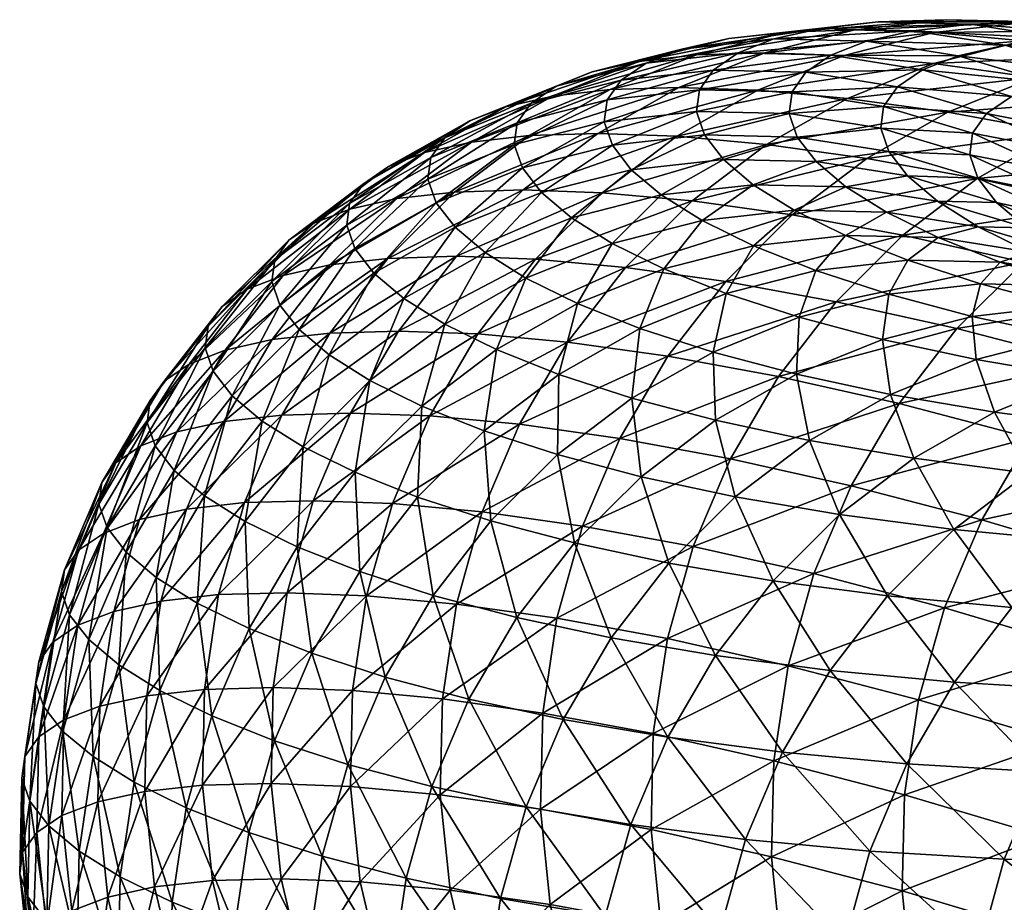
# Model space of a CAD drawing. Header units: centimetres. Extents: x -1886 to 2760, y -2774 to 68.
# Tile 24 of 77: x -0.473 to -0.24, y 59.907 to 60.116. Entities that reach past the tile are written whole.
import ezdxf

# ---------------------------------------------------------------- set-up
doc = ezdxf.new("R2010")
doc.units = ezdxf.units.CM
doc.layers.get('0').update_dxf_attribs({"true_color": 0x086e87})

msp = doc.modelspace()

# ---------------------------------------------------------------- meshes
at = {"color": 9, "true_color": 0xc1c1c1}
mesh = msp.add_polyface(dxfattribs=at)
corners = [(-0.31131, 60.06881, -1117.1499), (-0.2991, 60.06281, -1117.29028), (-0.32036, 60.05739, -1117.29016), (-0.28437, 60.05696, -1117.4303), (-0.3056, 60.05153, -1117.4303), (-0.26712, 60.05137, -1117.57007), (-0.28834, 60.04594, -1117.57019), (-0.28954, 60.07126, -1117.14966), (-0.27734, 60.06526, -1117.28992), (-0.26763, 60.07076, -1117.14893), (-0.32096, 60.07486, -1117.00916), (-0.29918, 60.0773, -1117.00903), (-0.30625, 60.08328, -1116.86816), (-0.27726, 60.0768, -1117.00854), (-0.28433, 60.08278, -1116.8678), (-0.31074, 60.0891, -1116.72693), (-0.31264, 60.09463, -1116.58533), (-0.29071, 60.09411, -1116.58521), (-0.28881, 60.08858, -1116.72668), (-0.32804, 60.08085, -1116.86816), (-0.26903, 60.09068, -1116.58459), (-0.26713, 60.08516, -1116.72595), (-0.31194, 60.09977, -1116.44336), (-0.29001, 60.09925, -1116.44336), (-0.30864, 60.10442, -1116.30115), (-0.28672, 60.10389, -1116.30127), (-0.32454, 60.10604, -1116.15784), (-0.31606, 60.10937, -1116.01477), (-0.29428, 60.11178, -1116.01562), (-0.30275, 60.10846, -1116.15857), (-0.27237, 60.11124, -1116.01599), (-0.28084, 60.10793, -1116.15881), (-0.33043, 60.10201, -1116.30054), (-0.26833, 60.09581, -1116.44299), (-0.26504, 60.10045, -1116.3009), (-0.27518, 60.11392, -1115.5835), (-0.29136, 60.11341, -1115.72766), (-0.31261, 60.10801, -1115.72607), (-0.29642, 60.10852, -1115.58191), (-0.27771, 60.10787, -1115.43738), (-0.31681, 60.1003, -1115.57996), (-0.29808, 60.09964, -1115.4353), (-0.33301, 60.09979, -1115.72424), (-0.30499, 60.11186, -1115.87134), (-0.32625, 60.10646, -1115.87), (-0.28322, 60.11427, -1115.87231), (-0.2696, 60.11583, -1115.72876), (-0.26132, 60.11374, -1115.8728), (-0.2638, 60.06535, -1114.99365), (-0.28995, 60.07013, -1115.1394), (-0.30571, 60.05441, -1115.13635), (-0.27955, 60.04962, -1114.99048), (-0.31367, 60.07344, -1115.28491), (-0.32943, 60.05773, -1115.28186), (-0.33492, 60.07537, -1115.43005), (-0.29603, 60.08683, -1115.28772), (-0.27232, 60.08353, -1115.14233), (-0.31727, 60.08875, -1115.43286), (-0.27686, 60.09772, -1115.29028), (-0.2565, 60.10596, -1115.29248)]
mesh.append_faces([[corners[k] for k in face] for face in [(0, 1, 2), (1, 3, 4), (4, 2, 1), (3, 5, 6), (6, 4, 3), (1, 0, 7), (7, 8, 1), (8, 7, 9), (3, 1, 8), (0, 10, 11), (11, 7, 0), (12, 11, 10), (7, 11, 13), (13, 9, 7), (11, 12, 14), (14, 13, 11), (15, 16, 17), (17, 18, 15), (15, 12, 19), (12, 15, 18), (18, 14, 12), (18, 17, 20), (14, 18, 21), (16, 22, 23), (23, 17, 16), (22, 24, 25), (25, 23, 22), (26, 27, 28), (28, 29, 26), (29, 28, 30), (30, 31, 29), (29, 24, 32), (24, 29, 31), (31, 25, 24), (17, 23, 33), (23, 25, 34), (35, 36, 37), (37, 38, 35), (39, 38, 40), (40, 41, 39), (38, 37, 42), (42, 40, 38), (36, 43, 44), (44, 37, 36), (27, 43, 45), (45, 28, 27), (43, 36, 46), (46, 45, 43), (28, 45, 47), (48, 49, 50), (50, 51, 48), (49, 52, 53), (53, 50, 49), (54, 52, 55), (52, 49, 56), (56, 55, 52), (57, 55, 58), (58, 41, 57), (59, 39, 41), (41, 58, 59)]], dxfattribs={"vtx2": -1, "color": 9})
mesh = msp.add_polyface(dxfattribs=at)
corners = [(-0.2474, 60.04614, -1117.70935), (-0.26712, 60.05137, -1117.57007), (-0.24539, 60.05383, -1117.56934), (-0.28437, 60.05696, -1117.4303), (-0.26262, 60.05942, -1117.42981), (-0.24074, 60.05894, -1117.42883), (-0.26763, 60.07076, -1117.14893), (-0.25545, 60.06477, -1117.28906), (-0.27734, 60.06526, -1117.28992), (-0.24597, 60.06736, -1117.14783), (-0.2338, 60.06137, -1117.28784), (-0.24797, 60.08437, -1116.58362), (-0.24608, 60.07886, -1116.72473), (-0.26713, 60.08516, -1116.72595), (-0.26903, 60.09068, -1116.58459), (-0.2416, 60.07306, -1116.8656), (-0.26265, 60.07936, -1116.86694), (-0.28881, 60.08858, -1116.72668), (-0.28433, 60.08278, -1116.8678), (-0.25559, 60.07339, -1117.00757), (-0.23455, 60.0671, -1117.0061), (-0.27726, 60.0768, -1117.00854), (-0.25916, 60.10448, -1116.15857), (-0.2507, 60.1078, -1116.01599), (-0.22966, 60.10146, -1116.01538), (-0.23811, 60.09815, -1116.15796), (-0.24399, 60.09413, -1116.30017), (-0.26504, 60.10045, -1116.3009), (-0.28084, 60.10793, -1116.15881), (-0.27237, 60.11124, -1116.01599), (-0.28672, 60.10389, -1116.30127), (-0.24728, 60.0895, -1116.44202), (-0.26833, 60.09581, -1116.44299), (-0.29071, 60.09411, -1116.58521), (-0.29001, 60.09925, -1116.44336), (-0.25648, 60.11328, -1115.43909), (-0.27518, 60.11392, -1115.5835), (-0.29642, 60.10852, -1115.58191), (-0.27771, 60.10787, -1115.43738), (-0.26132, 60.11374, -1115.8728), (-0.29428, 60.11178, -1116.01562), (-0.28322, 60.11427, -1115.87231), (-0.2696, 60.11583, -1115.72876), (-0.24771, 60.11529, -1115.72937), (-0.23475, 60.1157, -1115.44043), (-0.25344, 60.11634, -1115.58472), (-0.29136, 60.11341, -1115.72766), (-0.23156, 60.11581, -1115.58545), (-0.23966, 60.11028, -1115.87292), (-0.22607, 60.11184, -1115.72949), (-0.23526, 60.05899, -1114.84753), (-0.2638, 60.06535, -1114.99365), (-0.27955, 60.04962, -1114.99048), (-0.25099, 60.04325, -1114.84424), (-0.29603, 60.08683, -1115.28772), (-0.27232, 60.08353, -1115.14233), (-0.25316, 60.09443, -1115.1449), (-0.27686, 60.09772, -1115.29028), (-0.28995, 60.07013, -1115.1394), (-0.24618, 60.07875, -1114.99658), (-0.22704, 60.08966, -1114.99927), (-0.23529, 60.11137, -1115.29431), (-0.2565, 60.10596, -1115.29248), (-0.23282, 60.10268, -1115.14722)]
mesh.append_faces([[corners[k] for k in face] for face in [(0, 1, 2), (1, 3, 4), (4, 2, 1), (2, 4, 5), (6, 7, 8), (8, 4, 3), (4, 8, 7), (7, 5, 4), (9, 10, 7), (7, 6, 9), (11, 12, 13), (13, 14, 11), (12, 15, 16), (16, 13, 12), (14, 13, 17), (13, 16, 18), (9, 19, 20), (19, 9, 6), (6, 21, 19), (19, 16, 15), (16, 19, 21), (21, 18, 16), (22, 23, 24), (25, 26, 27), (27, 22, 25), (23, 22, 28), (28, 29, 23), (22, 27, 30), (30, 28, 22), (31, 11, 14), (14, 32, 31), (32, 14, 33), (26, 31, 32), (32, 27, 26), (27, 32, 34), (35, 36, 37), (37, 38, 35), (39, 29, 40), (41, 42, 43), (43, 39, 41), (36, 35, 44), (44, 45, 36), (46, 36, 45), (45, 42, 46), (42, 45, 47), (47, 43, 42), (48, 23, 29), (29, 39, 48), (39, 43, 49), (50, 51, 52), (52, 53, 50), (54, 55, 56), (56, 57, 54), (58, 51, 59), (59, 55, 58), (55, 59, 60), (60, 56, 55), (61, 35, 38), (38, 62, 61), (63, 62, 57), (57, 56, 63)]], dxfattribs={"vtx2": -1, "color": 9})
mesh = msp.add_polyface(dxfattribs=at)
corners = [(-0.22966, 60.10146, -1116.01538), (-0.23811, 60.09815, -1116.15796), (-0.25916, 60.10448, -1116.15857), (-0.24797, 60.08437, -1116.58362), (-0.24728, 60.0895, -1116.44202), (-0.22722, 60.08034, -1116.44067), (-0.22792, 60.07522, -1116.58203), (-0.24399, 60.09413, -1116.30017), (-0.22394, 60.08496, -1116.29895), (-0.2052, 60.07318, -1116.29736), (-0.20962, 60.09229, -1116.0144), (-0.21807, 60.08899, -1116.15686), (-0.1909, 60.0805, -1116.01306), (-0.19933, 60.07719, -1116.1554), (-0.25344, 60.11634, -1115.58472), (-0.23475, 60.1157, -1115.44043), (-0.2129, 60.11517, -1115.44128), (-0.23156, 60.11581, -1115.58545), (-0.1703, 60.10538, -1115.44177), (-0.18893, 60.10602, -1115.58569), (-0.20994, 60.11235, -1115.58582), (-0.19129, 60.11172, -1115.44177), (-0.20505, 60.1055, -1115.72925), (-0.22607, 60.11184, -1115.72949), (-0.24771, 60.11529, -1115.72937), (-0.21863, 60.10395, -1115.87256), (-0.2507, 60.1078, -1116.01599), (-0.23966, 60.11028, -1115.87292), (-0.26132, 60.11374, -1115.8728), (-0.1986, 60.09477, -1115.8717), (-0.18503, 60.09632, -1115.72864), (-0.17989, 60.08297, -1115.87036), (-0.16633, 60.08452, -1115.72742), (-0.16893, 60.09683, -1115.58508), (-0.19852, 60.08332, -1114.85327), (-0.22704, 60.08966, -1114.99927), (-0.24618, 60.07875, -1114.99658), (-0.15705, 60.09703, -1114.85779), (-0.18553, 60.10335, -1115.00366), (-0.20671, 60.09792, -1115.00159), (-0.17821, 60.09159, -1114.85571), (-0.21162, 60.1081, -1115.14917), (-0.23282, 60.10268, -1115.14722), (-0.25316, 60.09443, -1115.1449), (-0.23529, 60.11137, -1115.29431), (-0.2565, 60.10596, -1115.29248), (-0.25648, 60.11328, -1115.43909), (-0.21357, 60.1138, -1115.29578), (-0.18993, 60.11053, -1115.15076), (-0.19174, 60.11327, -1115.29675), (-0.16811, 60.11, -1115.15186), (-0.16386, 60.10579, -1115.00537), (-0.17014, 60.10982, -1115.29736)]
mesh.append_faces([[corners[k] for k in face] for face in [(0, 1, 2), (3, 4, 5), (5, 6, 3), (4, 7, 8), (8, 5, 4), (5, 8, 9), (1, 0, 10), (10, 11, 1), (11, 10, 12), (12, 13, 11), (7, 1, 11), (11, 8, 7), (8, 11, 13), (14, 15, 16), (16, 17, 14), (18, 19, 20), (20, 21, 18), (19, 22, 23), (23, 20, 19), (21, 20, 17), (17, 16, 21), (20, 23, 24), (24, 17, 20), (25, 0, 26), (26, 27, 25), (22, 25, 27), (27, 23, 22), (23, 27, 28), (0, 25, 29), (29, 10, 0), (25, 22, 30), (30, 29, 25), (10, 29, 31), (31, 12, 10), (29, 30, 32), (32, 31, 29), (22, 19, 33), (33, 30, 22), (34, 35, 36), (37, 38, 39), (39, 40, 37), (38, 41, 42), (42, 39, 38), (40, 39, 35), (35, 34, 40), (39, 42, 43), (43, 35, 39), (41, 44, 45), (45, 42, 41), (46, 44, 47), (47, 15, 46), (44, 41, 48), (48, 47, 44), (15, 47, 49), (49, 16, 15), (47, 48, 50), (50, 49, 47), (41, 38, 51), (51, 48, 41), (52, 21, 16), (16, 49, 52)]], dxfattribs={"vtx2": -1, "color": 9})
mesh = msp.add_polyface(dxfattribs=at)
corners = [(-0.32036, 60.05739, -1117.29016), (-0.33257, 60.06339, -1117.14966), (-0.31131, 60.06881, -1117.1499), (-0.34076, 60.04916, -1117.28955), (-0.35299, 60.05516, -1117.14893), (-0.3056, 60.05153, -1117.4303), (-0.32599, 60.04329, -1117.42981), (-0.33443, 60.09221, -1116.58508), (-0.33253, 60.08667, -1116.72668), (-0.35382, 60.08126, -1116.72607), (-0.35572, 60.0868, -1116.58423), (-0.32804, 60.08085, -1116.86816), (-0.34931, 60.07544, -1116.86755), (-0.36974, 60.06722, -1116.86658), (-0.32096, 60.07486, -1117.00916), (-0.34223, 60.06945, -1117.00879), (-0.36265, 60.06123, -1117.00793), (-0.30625, 60.08328, -1116.86816), (-0.31264, 60.09463, -1116.58533), (-0.31074, 60.0891, -1116.72693), (-0.31606, 60.10937, -1116.01477), (-0.32454, 60.10604, -1116.15784), (-0.34582, 60.10065, -1116.15674), (-0.33733, 60.10397, -1116.01355), (-0.33043, 60.10201, -1116.30054), (-0.35172, 60.09661, -1116.29956), (-0.36624, 60.09243, -1116.15515), (-0.35774, 60.09576, -1116.01184), (-0.37215, 60.08839, -1116.2981), (-0.33373, 60.09735, -1116.44299), (-0.35502, 60.09195, -1116.44202), (-0.31194, 60.09977, -1116.44336), (-0.30864, 60.10442, -1116.30115), (-0.30275, 60.10846, -1116.15857), (-0.33492, 60.07537, -1115.43005), (-0.35366, 60.07605, -1115.57483), (-0.36944, 60.06035, -1115.5719), (-0.35069, 60.05967, -1115.42712), (-0.36587, 60.08737, -1115.86597), (-0.35221, 60.08892, -1115.72192), (-0.33301, 60.09979, -1115.72424), (-0.34666, 60.09824, -1115.86816), (-0.31727, 60.08875, -1115.43286), (-0.336, 60.08942, -1115.57751), (-0.29808, 60.09964, -1115.4353), (-0.31681, 60.1003, -1115.57996), (-0.36988, 60.07555, -1115.71936), (-0.30499, 60.11186, -1115.87134), (-0.32625, 60.10646, -1115.87), (-0.31261, 60.10801, -1115.72607), (-0.31367, 60.07344, -1115.28491), (-0.32943, 60.05773, -1115.28186), (-0.36437, 60.04197, -1115.42383), (-0.30571, 60.05441, -1115.13635), (-0.34311, 60.04002, -1115.27869), (-0.29603, 60.08683, -1115.28772)]
mesh.append_faces([[corners[k] for k in face] for face in [(0, 1, 2), (1, 0, 3), (3, 4, 1), (0, 5, 6), (6, 3, 0), (7, 8, 9), (9, 10, 7), (8, 11, 12), (12, 9, 8), (9, 12, 13), (14, 2, 1), (1, 15, 14), (15, 1, 4), (4, 16, 15), (11, 14, 15), (15, 12, 11), (12, 15, 16), (14, 11, 17), (8, 7, 18), (18, 19, 8), (11, 8, 19), (20, 21, 22), (22, 23, 20), (21, 24, 25), (25, 22, 21), (23, 22, 26), (26, 27, 23), (22, 25, 28), (29, 7, 10), (10, 30, 29), (24, 29, 30), (30, 25, 24), (7, 29, 31), (31, 18, 7), (29, 24, 32), (32, 31, 29), (24, 21, 33), (34, 35, 36), (36, 37, 34), (38, 39, 40), (40, 41, 38), (35, 34, 42), (42, 43, 35), (43, 42, 44), (44, 45, 43), (46, 35, 43), (43, 39, 46), (39, 43, 45), (45, 40, 39), (47, 20, 23), (23, 48, 47), (48, 23, 27), (27, 41, 48), (49, 48, 41), (41, 40, 49), (50, 34, 37), (37, 51, 50), (51, 37, 52), (53, 51, 54), (55, 42, 34)]], dxfattribs={"vtx2": -1, "color": 9})
mesh = msp.add_polyface(dxfattribs=at)
corners = [(-0.3722, 60.0443, -1117.14771), (-0.38188, 60.05035, -1117.00659), (-0.36265, 60.06123, -1117.00793), (-0.35299, 60.05516, -1117.14893), (-0.38897, 60.05635, -1116.86523), (-0.36974, 60.06722, -1116.86658), (-0.41118, 60.04883, -1116.72156), (-0.41309, 60.05437, -1116.57935), (-0.39539, 60.06772, -1116.58142), (-0.39348, 60.06218, -1116.72351), (-0.37615, 60.07859, -1116.58301), (-0.37425, 60.07304, -1116.72498), (-0.40666, 60.04301, -1116.8634), (-0.35572, 60.0868, -1116.58423), (-0.35382, 60.08126, -1116.72607), (-0.34931, 60.07544, -1116.86755), (-0.39465, 60.07153, -1116.00732), (-0.40316, 60.06822, -1116.15088), (-0.41897, 60.05254, -1116.14819), (-0.41045, 60.05585, -1116.00464), (-0.40907, 60.06418, -1116.29407), (-0.42488, 60.04851, -1116.29138), (-0.41238, 60.05953, -1116.43689), (-0.4289, 60.03871, -1116.57703), (-0.42819, 60.04386, -1116.43433), (-0.39469, 60.07288, -1116.43896), (-0.39138, 60.07753, -1116.29626), (-0.37545, 60.08374, -1116.44067), (-0.37215, 60.08839, -1116.2981), (-0.37697, 60.08489, -1116.00977), (-0.38547, 60.08157, -1116.1532), (-0.35774, 60.09576, -1116.01184), (-0.36624, 60.09243, -1116.15515), (-0.34582, 60.10065, -1116.15674), (-0.35502, 60.09195, -1116.44202), (-0.35172, 60.09661, -1116.29956), (-0.35366, 60.07605, -1115.57483), (-0.36988, 60.07555, -1115.71936), (-0.38567, 60.05986, -1115.71655), (-0.36944, 60.06035, -1115.5719), (-0.35069, 60.05967, -1115.42712), (-0.38313, 60.04265, -1115.56885), (-0.39936, 60.04218, -1115.71338), (-0.38355, 60.07401, -1115.86353), (-0.39935, 60.05833, -1115.86072), (-0.42415, 60.03817, -1116.00159), (-0.41304, 60.04065, -1115.85767), (-0.36587, 60.08737, -1115.86597), (-0.35221, 60.08892, -1115.72192), (-0.34666, 60.09824, -1115.86816)]
mesh.append_faces([[corners[k] for k in face] for face in [(0, 1, 2), (2, 3, 0), (1, 4, 5), (5, 2, 1), (6, 7, 8), (8, 9, 6), (9, 8, 10), (10, 11, 9), (12, 6, 9), (9, 4, 12), (4, 9, 11), (11, 5, 4), (13, 14, 11), (11, 10, 13), (5, 11, 14), (2, 5, 15), (16, 17, 18), (18, 19, 16), (17, 20, 21), (21, 18, 17), (22, 7, 23), (20, 22, 24), (24, 21, 20), (7, 22, 25), (25, 8, 7), (22, 20, 26), (26, 25, 22), (8, 25, 27), (27, 10, 8), (25, 26, 28), (28, 27, 25), (17, 16, 29), (29, 30, 17), (30, 29, 31), (31, 32, 30), (20, 17, 30), (30, 26, 20), (26, 30, 32), (32, 28, 26), (28, 32, 33), (34, 13, 10), (10, 27, 34), (35, 34, 27), (27, 28, 35), (36, 37, 38), (38, 39, 36), (40, 39, 41), (39, 38, 42), (43, 16, 19), (19, 44, 43), (44, 19, 45), (37, 43, 44), (44, 38, 37), (38, 44, 46), (16, 43, 47), (47, 29, 16), (43, 37, 48), (48, 47, 43), (29, 47, 49), (49, 31, 29)]], dxfattribs={"vtx2": -1, "color": 9})
mesh = msp.add_polyface(dxfattribs=at)
corners = [(-0.24539, 60.05383, -1117.56934), (-0.22569, 60.04861, -1117.70862), (-0.2474, 60.04614, -1117.70935), (-0.22353, 60.05336, -1117.56836), (-0.20384, 60.04814, -1117.7074), (-0.24074, 60.05894, -1117.42883), (-0.22494, 60.06108, -1117.14636), (-0.21278, 60.05511, -1117.28613), (-0.2338, 60.06137, -1117.28784), (-0.24597, 60.06736, -1117.14783), (-0.19809, 60.04929, -1117.42566), (-0.2191, 60.05555, -1117.42749), (-0.25545, 60.06477, -1117.28906), (-0.20191, 60.04998, -1117.56677), (-0.2049, 60.05196, -1117.14429), (-0.19275, 60.046, -1117.28406), (-0.23455, 60.0671, -1117.0061), (-0.2416, 60.07306, -1116.8656), (-0.25559, 60.07339, -1117.00757), (-0.21451, 60.05798, -1117.00427), (-0.22155, 60.06393, -1116.86389), (-0.19577, 60.04623, -1117.00208), (-0.20281, 60.05218, -1116.86182), (-0.24608, 60.07886, -1116.72473), (-0.24797, 60.08437, -1116.58362), (-0.22792, 60.07522, -1116.58203), (-0.22602, 60.06971, -1116.72314), (-0.20918, 60.06345, -1116.5802), (-0.20728, 60.05795, -1116.72119), (-0.19206, 60.04929, -1116.578), (-0.19017, 60.0438, -1116.71875), (-0.22722, 60.08034, -1116.44067), (-0.20848, 60.06857, -1116.43896), (-0.2052, 60.07318, -1116.29736), (-0.19933, 60.07719, -1116.1554), (-0.22394, 60.08496, -1116.29895), (-0.18808, 60.05901, -1116.29529), (-0.18222, 60.06301, -1116.15344), (-0.16704, 60.04666, -1116.15112), (-0.17379, 60.06631, -1116.01123), (-0.1909, 60.0805, -1116.01306), (-0.19136, 60.05439, -1116.43677), (-0.1729, 60.04266, -1116.29285), (-0.2638, 60.06535, -1114.99365), (-0.23526, 60.05899, -1114.84753), (-0.21765, 60.0724, -1114.85046), (-0.24618, 60.07875, -1114.99658), (-0.19852, 60.08332, -1114.85327), (-0.20435, 60.05094, -1114.70093), (-0.25099, 60.04325, -1114.84424), (-0.18676, 60.06437, -1114.70398), (-0.15357, 60.05455, -1114.55725), (-0.16764, 60.0753, -1114.70691)]
mesh.append_faces([[corners[k] for k in face] for face in [(0, 1, 2), (1, 0, 3), (3, 4, 1), (5, 3, 0), (6, 7, 8), (8, 9, 6), (7, 10, 11), (11, 8, 7), (8, 11, 5), (5, 12, 8), (4, 3, 13), (13, 11, 10), (11, 13, 3), (3, 5, 11), (7, 6, 14), (14, 15, 7), (10, 7, 15), (16, 6, 9), (17, 16, 18), (6, 16, 19), (19, 14, 6), (16, 17, 20), (20, 19, 16), (14, 19, 21), (19, 20, 22), (22, 21, 19), (23, 24, 25), (25, 26, 23), (26, 25, 27), (27, 28, 26), (17, 23, 26), (26, 20, 17), (20, 26, 28), (28, 22, 20), (29, 30, 28), (28, 27, 29), (22, 28, 30), (25, 31, 32), (32, 27, 25), (33, 32, 31), (34, 33, 35), (36, 37, 38), (39, 37, 34), (34, 40, 39), (37, 36, 33), (33, 34, 37), (41, 29, 27), (27, 32, 41), (41, 36, 42), (36, 41, 32), (32, 33, 36), (43, 44, 45), (45, 46, 43), (46, 45, 47), (48, 44, 49), (44, 48, 50), (50, 45, 44), (51, 50, 48), (45, 50, 52), (52, 47, 45)]], dxfattribs={"vtx2": -1, "color": 9})
mesh = msp.add_polyface(dxfattribs=at)
corners = [(-0.39342, 60.00926, -1117.28516), (-0.40568, 60.01528, -1117.14417), (-0.38988, 60.03094, -1117.14612), (-0.4071, 59.9916, -1117.28284), (-0.41937, 59.99762, -1117.14185), (-0.45209, 59.99617, -1116.71375), (-0.454, 60.00171, -1116.57129), (-0.44261, 60.02105, -1116.57422), (-0.4407, 60.01551, -1116.71667), (-0.43618, 60.00968, -1116.85864), (-0.44757, 59.99035, -1116.85583), (-0.41309, 60.05437, -1116.57935), (-0.41118, 60.04883, -1116.72156), (-0.42699, 60.03317, -1116.71924), (-0.4289, 60.03871, -1116.57703), (-0.40666, 60.04301, -1116.8634), (-0.42247, 60.02734, -1116.86121), (-0.39956, 60.03701, -1117.005), (-0.41536, 60.02134, -1117.00281), (-0.42907, 60.00368, -1117.00037), (-0.38188, 60.05035, -1117.00659), (-0.38897, 60.05635, -1116.86523), (-0.4533, 60.00685, -1116.42859), (-0.4419, 60.0262, -1116.43164), (-0.44998, 60.01149, -1116.28552), (-0.43859, 60.03084, -1116.28857), (-0.45291, 59.9948, -1116.13879), (-0.44439, 59.9981, -1115.99512), (-0.43554, 60.01881, -1115.99841), (-0.44406, 60.01552, -1116.14209), (-0.42415, 60.03817, -1116.00159), (-0.43267, 60.03487, -1116.14526), (-0.45883, 59.99079, -1116.28223), (-0.41045, 60.05585, -1116.00464), (-0.41897, 60.05254, -1116.14819), (-0.42488, 60.04851, -1116.29138), (-0.42819, 60.04386, -1116.43433), (-0.41238, 60.05953, -1116.43689), (-0.43327, 60.00056, -1115.85107), (-0.42442, 60.02128, -1115.85449), (-0.41958, 60.00207, -1115.70679), (-0.41074, 60.0228, -1115.71008), (-0.41304, 60.04065, -1115.85767), (-0.39936, 60.04218, -1115.71338), (-0.40335, 60.00253, -1115.56213), (-0.38458, 60.00183, -1115.41711), (-0.37574, 60.02258, -1115.42053), (-0.3945, 60.02327, -1115.56555), (-0.38313, 60.04265, -1115.56885), (-0.39935, 60.05833, -1115.86072), (-0.38567, 60.05986, -1115.71655)]
mesh.append_faces([[corners[k] for k in face] for face in [(0, 1, 2), (1, 0, 3), (3, 4, 1), (5, 6, 7), (7, 8, 5), (8, 9, 10), (11, 12, 13), (13, 14, 11), (12, 15, 16), (16, 13, 12), (14, 13, 8), (8, 7, 14), (13, 16, 9), (9, 8, 13), (17, 2, 1), (1, 18, 17), (18, 1, 4), (4, 19, 18), (15, 17, 18), (18, 16, 15), (16, 18, 19), (19, 9, 16), (2, 17, 20), (17, 15, 21), (21, 20, 17), (6, 22, 23), (23, 7, 6), (22, 24, 25), (25, 23, 22), (26, 27, 28), (28, 29, 26), (29, 28, 30), (30, 31, 29), (29, 24, 32), (24, 29, 31), (31, 25, 24), (33, 34, 31), (31, 30, 33), (34, 35, 25), (25, 31, 34), (14, 36, 37), (36, 14, 7), (7, 23, 36), (35, 36, 23), (23, 25, 35), (27, 38, 39), (39, 28, 27), (38, 40, 41), (41, 39, 38), (28, 39, 42), (42, 30, 28), (39, 41, 43), (43, 42, 39), (44, 45, 46), (46, 47, 44), (40, 44, 47), (47, 41, 40), (41, 47, 48), (48, 43, 41), (30, 42, 49), (42, 43, 50)]], dxfattribs={"vtx2": -1, "color": 9})
mesh = msp.add_polyface(dxfattribs=at)
corners = [(-0.32573, 60.00821, -1117.70776), (-0.30347, 60.00344, -1117.84729), (-0.3192, 59.98776, -1117.84595), (-0.34147, 59.99254, -1117.70618), (-0.33283, 59.97011, -1117.84412), (-0.35512, 59.97488, -1117.70422), (-0.2945, 59.98356, -1117.98535), (-0.30811, 59.9659, -1117.98364), (-0.30811, 60.02157, -1117.70886), (-0.39229, 59.98574, -1117.42371), (-0.37495, 59.98013, -1117.56409), (-0.3863, 59.9608, -1117.56165), (-0.38988, 60.03094, -1117.14612), (-0.37763, 60.02493, -1117.28699), (-0.39342, 60.00926, -1117.28516), (-0.36284, 60.01906, -1117.42761), (-0.37861, 60.0034, -1117.42578), (-0.34553, 60.01345, -1117.56787), (-0.36129, 59.99778, -1117.56616), (-0.32789, 60.02681, -1117.56909), (-0.34518, 60.03242, -1117.42896), (-0.30871, 60.03769, -1117.56982), (-0.32599, 60.04329, -1117.42981), (-0.3722, 60.0443, -1117.14771), (-0.35996, 60.03828, -1117.28857), (-0.35299, 60.05516, -1117.14893), (-0.34076, 60.04916, -1117.28955), (-0.3056, 60.05153, -1117.4303), (-0.38188, 60.05035, -1117.00659), (-0.3945, 60.02327, -1115.56555), (-0.37574, 60.02258, -1115.42053), (-0.36437, 60.04197, -1115.42383), (-0.38313, 60.04265, -1115.56885), (-0.35069, 60.05967, -1115.42712), (-0.39936, 60.04218, -1115.71338), (-0.36944, 60.06035, -1115.5719), (-0.31341, 59.9917, -1114.98035), (-0.33958, 59.99652, -1115.12622), (-0.34568, 59.97471, -1115.1228), (-0.31951, 59.96988, -1114.97693), (-0.36331, 59.99986, -1115.27185), (-0.38458, 60.00183, -1115.41711), (-0.39068, 59.98004, -1115.4137), (-0.36941, 59.97806, -1115.26843), (-0.394, 59.9576, -1115.41028), (-0.35447, 60.02062, -1115.27527), (-0.33073, 60.01728, -1115.12964), (-0.34311, 60.04002, -1115.27869), (-0.31937, 60.03669, -1115.13306), (-0.30457, 60.01247, -1114.98376), (-0.29321, 60.03189, -1114.98718), (-0.32943, 60.05773, -1115.28186), (-0.30571, 60.05441, -1115.13635)]
mesh.append_faces([[corners[k] for k in face] for face in [(0, 1, 2), (2, 3, 0), (3, 2, 4), (4, 5, 3), (2, 6, 7), (7, 4, 2), (1, 0, 8), (9, 10, 11), (12, 13, 14), (13, 15, 16), (16, 14, 13), (17, 0, 3), (3, 18, 17), (18, 3, 5), (5, 10, 18), (15, 17, 18), (18, 16, 15), (16, 18, 10), (10, 9, 16), (0, 17, 19), (19, 8, 0), (17, 15, 20), (20, 19, 17), (8, 19, 21), (19, 20, 22), (22, 21, 19), (13, 12, 23), (23, 24, 13), (24, 23, 25), (25, 26, 24), (15, 13, 24), (24, 20, 15), (20, 24, 26), (26, 22, 20), (21, 22, 27), (28, 23, 12), (29, 30, 31), (31, 32, 29), (32, 31, 33), (34, 32, 35), (36, 37, 38), (38, 39, 36), (40, 41, 42), (42, 43, 40), (43, 42, 44), (37, 40, 43), (43, 38, 37), (41, 40, 45), (45, 30, 41), (40, 37, 46), (46, 45, 40), (30, 45, 47), (47, 31, 30), (45, 46, 48), (48, 47, 45), (37, 36, 49), (49, 46, 37), (46, 49, 50), (50, 48, 46), (31, 47, 51), (47, 48, 52)]], dxfattribs={"vtx2": -1, "color": 9})
mesh = msp.add_polyface(dxfattribs=at)
corners = [(-0.20629, 59.97537, -1118.40161), (-0.238, 59.97726, -1118.26318), (-0.22236, 59.99294, -1118.26416), (-0.30347, 60.00344, -1117.84729), (-0.2788, 59.99923, -1117.98657), (-0.2945, 59.98356, -1117.98535), (-0.3192, 59.98776, -1117.84595), (-0.25174, 59.9957, -1118.12561), (-0.26742, 59.98003, -1118.12439), (-0.23419, 60.00907, -1118.12622), (-0.20483, 60.00631, -1118.26477), (-0.26122, 60.0126, -1117.98743), (-0.2151, 60.01996, -1118.12646), (-0.24211, 60.02349, -1117.98779), (-0.30811, 60.02157, -1117.70886), (-0.28587, 60.0168, -1117.84827), (-0.28895, 60.03246, -1117.70947), (-0.26674, 60.02769, -1117.84888), (-0.2474, 60.04614, -1117.70935), (-0.22523, 60.04138, -1117.84851), (-0.24641, 60.03594, -1117.84888), (-0.2686, 60.0407, -1117.70972), (-0.20065, 60.03719, -1117.98718), (-0.2218, 60.03175, -1117.98779), (-0.19483, 60.02822, -1118.12634), (-0.22569, 60.04861, -1117.70862), (-0.20354, 60.04386, -1117.84753), (-0.20384, 60.04814, -1117.7074), (-0.30871, 60.03769, -1117.56982), (-0.26712, 60.05137, -1117.57007), (-0.28834, 60.04594, -1117.57019), (-0.3056, 60.05153, -1117.4303), (-0.28485, 59.9853, -1114.83411), (-0.31341, 59.9917, -1114.98035), (-0.31951, 59.96988, -1114.97693), (-0.27601, 60.00608, -1114.83752), (-0.30457, 60.01247, -1114.98376), (-0.26465, 60.02551, -1114.84094), (-0.29321, 60.03189, -1114.98718), (-0.25099, 60.04325, -1114.84424), (-0.27955, 60.04962, -1114.99048), (-0.30571, 60.05441, -1115.13635), (-0.31937, 60.03669, -1115.13306), (-0.25394, 59.97721, -1114.68762), (-0.2451, 59.998, -1114.69104), (-0.21188, 59.98815, -1114.54419), (-0.23374, 60.01744, -1114.69446), (-0.20053, 60.0076, -1114.54761), (-0.22009, 60.03519, -1114.69775), (-0.20435, 60.05094, -1114.70093), (-0.18687, 60.02536, -1114.5509)]
mesh.append_faces([[corners[k] for k in face] for face in [(0, 1, 2), (3, 4, 5), (5, 6, 3), (7, 2, 1), (1, 8, 7), (4, 7, 8), (8, 5, 4), (2, 7, 9), (9, 10, 2), (7, 4, 11), (11, 9, 7), (10, 9, 12), (9, 11, 13), (13, 12, 9), (14, 15, 3), (15, 14, 16), (16, 17, 15), (4, 3, 15), (15, 11, 4), (11, 15, 17), (17, 13, 11), (18, 19, 20), (20, 21, 18), (19, 22, 23), (23, 20, 19), (21, 20, 17), (17, 16, 21), (20, 23, 13), (13, 17, 20), (23, 24, 12), (12, 13, 23), (19, 18, 25), (25, 26, 19), (26, 25, 27), (22, 19, 26), (28, 16, 14), (29, 18, 21), (21, 30, 29), (30, 21, 16), (16, 28, 30), (31, 30, 28), (32, 33, 34), (33, 32, 35), (35, 36, 33), (36, 35, 37), (37, 38, 36), (39, 40, 38), (38, 37, 39), (40, 41, 42), (42, 38, 40), (32, 43, 44), (44, 35, 32), (45, 44, 43), (35, 44, 46), (46, 37, 35), (44, 45, 47), (47, 46, 44), (39, 48, 49), (48, 39, 37), (37, 46, 48), (50, 48, 46)]], dxfattribs={"vtx2": -1, "color": 9})
mesh = msp.add_polyface(dxfattribs=at)
corners = [(-0.3863, 59.9608, -1117.56165), (-0.40365, 59.96641, -1117.42114), (-0.39229, 59.98574, -1117.42371), (-0.42731, 59.9516, -1117.27734), (-0.43959, 59.95761, -1117.13611), (-0.43075, 59.97829, -1117.13916), (-0.41847, 59.97228, -1117.28027), (-0.41937, 59.99762, -1117.14185), (-0.4071, 59.9916, -1117.28284), (-0.41248, 59.94573, -1117.41833), (-0.39342, 60.00926, -1117.28516), (-0.37861, 60.0034, -1117.42578), (-0.46285, 59.98101, -1116.56812), (-0.46094, 59.97548, -1116.71057), (-0.46704, 59.95376, -1116.70728), (-0.46895, 59.95928, -1116.5647), (-0.45642, 59.96966, -1116.85278), (-0.46252, 59.94794, -1116.84949), (-0.4493, 59.96367, -1116.99463), (-0.44045, 59.98436, -1116.99768), (-0.44757, 59.99035, -1116.85583), (-0.42907, 60.00368, -1117.00037), (-0.43618, 60.00968, -1116.85864), (-0.454, 60.00171, -1116.57129), (-0.45209, 59.99617, -1116.71375), (-0.4407, 60.01551, -1116.71667), (-0.44439, 59.9981, -1115.99512), (-0.45291, 59.9948, -1116.13879), (-0.45901, 59.97305, -1116.13538), (-0.45049, 59.97634, -1115.9917), (-0.45883, 59.99079, -1116.28223), (-0.46493, 59.96904, -1116.27881), (-0.46232, 59.95066, -1116.13196), (-0.4538, 59.95393, -1115.98816), (-0.46825, 59.94665, -1116.27527), (-0.46215, 59.98615, -1116.42529), (-0.46825, 59.96442, -1116.42188), (-0.47156, 59.94203, -1116.41846), (-0.4533, 60.00685, -1116.42859), (-0.44998, 60.01149, -1116.28552), (-0.44406, 60.01552, -1116.14209), (-0.38458, 60.00183, -1115.41711), (-0.40335, 60.00253, -1115.56213), (-0.40944, 59.98075, -1115.55859), (-0.39068, 59.98004, -1115.4137), (-0.41958, 60.00207, -1115.70679), (-0.42568, 59.9803, -1115.70325), (-0.41276, 59.95832, -1115.55518), (-0.394, 59.9576, -1115.41028), (-0.429, 59.95787, -1115.69983), (-0.43327, 60.00056, -1115.85107), (-0.43937, 59.97879, -1115.84766), (-0.44268, 59.95638, -1115.84412)]
mesh.append_faces([[corners[k] for k in face] for face in [(0, 1, 2), (3, 4, 5), (5, 6, 3), (6, 5, 7), (7, 8, 6), (6, 1, 9), (1, 6, 8), (8, 2, 1), (10, 11, 2), (2, 8, 10), (12, 13, 14), (14, 15, 12), (13, 16, 17), (17, 14, 13), (4, 18, 19), (19, 5, 4), (18, 16, 20), (20, 19, 18), (5, 19, 21), (21, 7, 5), (19, 20, 22), (22, 21, 19), (13, 12, 23), (23, 24, 13), (16, 13, 24), (24, 20, 16), (20, 24, 25), (26, 27, 28), (28, 29, 26), (27, 30, 31), (31, 28, 27), (29, 28, 32), (32, 33, 29), (28, 31, 34), (35, 12, 15), (15, 36, 35), (30, 35, 36), (36, 31, 30), (31, 36, 37), (12, 35, 38), (38, 23, 12), (35, 30, 39), (39, 38, 35), (30, 27, 40), (41, 42, 43), (43, 44, 41), (42, 45, 46), (46, 43, 42), (44, 43, 47), (47, 48, 44), (43, 46, 49), (49, 47, 43), (50, 26, 29), (29, 51, 50), (51, 29, 33), (33, 52, 51), (45, 50, 51), (51, 46, 45), (46, 51, 52), (52, 49, 46)]], dxfattribs={"vtx2": -1, "color": 9})
mesh = msp.add_polyface(dxfattribs=at)
corners = [(-0.27157, 59.91962, -1118.25745), (-0.23978, 59.91772, -1118.39624), (-0.24576, 59.89604, -1118.39368), (-0.27757, 59.89793, -1118.25476), (-0.20574, 59.9168, -1118.53467), (-0.2117, 59.89512, -1118.53223), (-0.24899, 59.87372, -1118.39075), (-0.28081, 59.8756, -1118.25183), (-0.21491, 59.8728, -1118.52942), (-0.26283, 59.94028, -1118.25977), (-0.23106, 59.93839, -1118.39844), (-0.25157, 59.9596, -1118.2616), (-0.21983, 59.95771, -1118.40015), (-0.19705, 59.93747, -1118.53674), (-0.238, 59.97726, -1118.26318), (-0.20629, 59.97537, -1118.40161), (-0.30105, 59.92237, -1118.11841), (-0.30708, 59.90068, -1118.1156), (-0.31033, 59.87836, -1118.11255), (-0.29229, 59.94304, -1118.12073), (-0.31941, 59.94658, -1117.98145), (-0.28101, 59.96237, -1118.1228), (-0.30811, 59.9659, -1117.98364), (-0.26742, 59.98003, -1118.12439), (-0.2945, 59.98356, -1117.98535), (-0.3159, 59.88007, -1114.96472), (-0.2874, 59.87364, -1114.81873), (-0.29256, 59.8957, -1114.82141), (-0.32108, 59.90213, -1114.96741), (-0.29485, 59.91829, -1114.82434), (-0.32338, 59.92471, -1114.97046), (-0.29431, 59.94101, -1114.82751), (-0.31951, 59.96988, -1114.97693), (-0.29096, 59.96348, -1114.83081), (-0.28485, 59.9853, -1114.83411), (-0.32285, 59.94742, -1114.97363), (-0.26169, 59.8876, -1114.67505), (-0.25655, 59.86554, -1114.67249), (-0.22853, 59.87771, -1114.52844), (-0.26396, 59.91019, -1114.67798), (-0.23079, 59.9003, -1114.53125), (-0.26341, 59.93291, -1114.68103), (-0.23022, 59.92303, -1114.5343), (-0.19536, 59.88855, -1114.38428), (-0.19478, 59.91128, -1114.38721), (-0.18527, 59.9556, -1114.39355), (-0.22073, 59.96735, -1114.54077), (-0.22685, 59.94551, -1114.53748), (-0.1914, 59.93376, -1114.39026), (-0.25394, 59.97721, -1114.68762), (-0.26006, 59.95538, -1114.6842), (-0.21188, 59.98815, -1114.54419)]
mesh.append_faces([[corners[k] for k in face] for face in [(0, 1, 2), (2, 3, 0), (1, 4, 5), (5, 2, 1), (3, 2, 6), (6, 7, 3), (2, 5, 8), (8, 6, 2), (1, 0, 9), (9, 10, 1), (10, 9, 11), (11, 12, 10), (4, 1, 10), (10, 13, 4), (13, 10, 12), (14, 15, 12), (12, 11, 14), (16, 0, 3), (3, 17, 16), (17, 3, 7), (7, 18, 17), (0, 16, 19), (19, 9, 0), (20, 19, 16), (9, 19, 21), (21, 11, 9), (22, 21, 19), (23, 14, 11), (11, 21, 23), (24, 23, 21), (21, 22, 24), (25, 26, 27), (28, 27, 29), (30, 29, 31), (32, 33, 34), (35, 31, 33), (36, 27, 26), (26, 37, 36), (38, 36, 37), (27, 36, 39), (39, 29, 27), (36, 38, 40), (40, 39, 36), (29, 39, 41), (41, 31, 29), (39, 40, 42), (42, 41, 39), (43, 40, 38), (44, 42, 40), (45, 46, 47), (48, 47, 42), (49, 34, 33), (33, 50, 49), (50, 33, 31), (31, 41, 50), (46, 49, 50), (50, 47, 46), (47, 50, 41), (41, 42, 47), (49, 46, 51)]], dxfattribs={"vtx2": -1, "color": 9})
mesh = msp.add_polyface(dxfattribs=at)
corners = [(-0.36275, 59.8635, -1117.82983), (-0.3851, 59.86826, -1117.6897), (-0.38462, 59.89085, -1117.69312), (-0.36228, 59.88608, -1117.83325), (-0.3375, 59.88188, -1117.97302), (-0.33797, 59.85931, -1117.96973), (-0.37527, 59.93488, -1117.69922), (-0.35295, 59.93011, -1117.83923), (-0.359, 59.90841, -1117.83643), (-0.38134, 59.91319, -1117.69629), (-0.32819, 59.92591, -1117.979), (-0.33423, 59.90421, -1117.9762), (-0.30105, 59.92237, -1118.11841), (-0.30708, 59.90068, -1118.1156), (-0.31033, 59.87836, -1118.11255), (-0.31941, 59.94658, -1117.98145), (-0.29229, 59.94304, -1118.12073), (-0.30811, 59.9659, -1117.98364), (-0.36646, 59.95556, -1117.7019), (-0.34415, 59.95078, -1117.8418), (-0.35512, 59.97488, -1117.70422), (-0.33283, 59.97011, -1117.84412), (-0.39512, 59.94013, -1117.55896), (-0.3863, 59.9608, -1117.56165), (-0.37495, 59.98013, -1117.56409), (-0.29256, 59.8957, -1114.82141), (-0.32108, 59.90213, -1114.96741), (-0.3159, 59.88007, -1114.96472), (-0.34721, 59.90697, -1115.11316), (-0.34202, 59.88492, -1115.11035), (-0.33412, 59.86375, -1115.10779), (-0.37092, 59.91034, -1115.25854), (-0.39217, 59.91234, -1115.40369), (-0.38696, 59.8903, -1115.40076), (-0.36572, 59.8883, -1115.25574), (-0.37903, 59.86915, -1115.39807), (-0.3578, 59.86713, -1115.25305), (-0.37325, 59.93291, -1115.26172), (-0.39451, 59.93491, -1115.40698), (-0.34953, 59.92955, -1115.11621), (-0.37273, 59.95562, -1115.26501), (-0.34901, 59.95226, -1115.11951), (-0.29485, 59.91829, -1114.82434), (-0.32338, 59.92471, -1114.97046), (-0.29431, 59.94101, -1114.82751), (-0.32285, 59.94742, -1114.97363), (-0.29096, 59.96348, -1114.83081), (-0.31951, 59.96988, -1114.97693), (-0.34568, 59.97471, -1115.1228), (-0.394, 59.9576, -1115.41028), (-0.36941, 59.97806, -1115.26843)]
mesh.append_faces([[corners[k] for k in face] for face in [(0, 1, 2), (2, 3, 0), (3, 4, 5), (6, 7, 8), (8, 9, 6), (7, 10, 11), (11, 8, 7), (9, 8, 3), (3, 2, 9), (8, 11, 4), (4, 3, 8), (10, 12, 13), (13, 11, 10), (11, 13, 14), (14, 4, 11), (12, 10, 15), (16, 15, 17), (7, 6, 18), (18, 19, 7), (19, 18, 20), (20, 21, 19), (10, 7, 19), (19, 15, 10), (15, 19, 21), (21, 17, 15), (22, 6, 9), (6, 22, 23), (23, 18, 6), (18, 23, 24), (24, 20, 18), (25, 26, 27), (26, 28, 29), (29, 27, 26), (27, 29, 30), (31, 32, 33), (33, 34, 31), (34, 33, 35), (35, 36, 34), (28, 31, 34), (34, 29, 28), (29, 34, 36), (32, 31, 37), (37, 38, 32), (31, 28, 39), (39, 37, 31), (38, 37, 40), (37, 39, 41), (41, 40, 37), (42, 43, 26), (44, 45, 43), (28, 26, 43), (43, 39, 28), (39, 43, 45), (45, 41, 39), (46, 47, 45), (47, 48, 41), (41, 45, 47), (49, 40, 50), (48, 50, 40), (40, 41, 48)]], dxfattribs={"vtx2": -1, "color": 9})
mesh = msp.add_polyface(dxfattribs=at)
corners = [(-0.4704, 59.89178, -1116.5542), (-0.46849, 59.88627, -1116.69678), (-0.46324, 59.8643, -1116.69324), (-0.46516, 59.8698, -1116.55078), (-0.46396, 59.88048, -1116.83899), (-0.45872, 59.85852, -1116.83545), (-0.44713, 59.86847, -1117.12256), (-0.45684, 59.87451, -1116.98096), (-0.4592, 59.89698, -1116.9845), (-0.44949, 59.89094, -1117.1261), (-0.46632, 59.90296, -1116.84253), (-0.45871, 59.91959, -1116.98792), (-0.449, 59.91354, -1117.12952), (-0.46583, 59.92558, -1116.84607), (-0.47276, 59.91427, -1116.55774), (-0.47085, 59.90876, -1116.70032), (-0.47227, 59.9369, -1116.56128), (-0.47035, 59.93139, -1116.70386), (-0.46895, 59.95928, -1116.5647), (-0.46704, 59.95376, -1116.70728), (-0.46252, 59.94794, -1116.84949), (-0.44569, 59.9359, -1117.13293), (-0.4554, 59.94196, -1116.99133), (-0.4493, 59.96367, -1116.99463), (-0.45642, 59.96966, -1116.85278), (-0.45194, 59.90874, -1115.98132), (-0.46046, 59.90548, -1116.125), (-0.45522, 59.88348, -1116.1217), (-0.4467, 59.88673, -1115.97803), (-0.46638, 59.90149, -1116.26831), (-0.46114, 59.8795, -1116.26501), (-0.4697, 59.89688, -1116.4115), (-0.46445, 59.8749, -1116.40808), (-0.47206, 59.91939, -1116.41492), (-0.46874, 59.924, -1116.27185), (-0.47156, 59.94203, -1116.41846), (-0.46825, 59.94665, -1116.27527), (-0.4543, 59.93127, -1115.98474), (-0.46282, 59.928, -1116.12842), (-0.4538, 59.95393, -1115.98816), (-0.46232, 59.95066, -1116.13196), (-0.45901, 59.97305, -1116.13538), (-0.46825, 59.96442, -1116.42188), (-0.46493, 59.96904, -1116.27881), (-0.44318, 59.9337, -1115.8407), (-0.44268, 59.95638, -1115.84412)]
mesh.append_faces([[corners[k] for k in face] for face in [(0, 1, 2), (2, 3, 0), (1, 4, 5), (6, 7, 8), (8, 9, 6), (7, 4, 10), (10, 8, 7), (9, 8, 11), (11, 12, 9), (8, 10, 13), (13, 11, 8), (1, 0, 14), (14, 15, 1), (15, 14, 16), (16, 17, 15), (4, 1, 15), (15, 10, 4), (10, 15, 17), (17, 13, 10), (18, 19, 17), (17, 16, 18), (19, 20, 13), (13, 17, 19), (21, 22, 23), (22, 21, 12), (12, 11, 22), (24, 23, 22), (22, 20, 24), (20, 22, 11), (11, 13, 20), (25, 26, 27), (27, 28, 25), (26, 29, 30), (30, 27, 26), (31, 0, 3), (3, 32, 31), (29, 31, 32), (32, 30, 29), (0, 31, 33), (33, 14, 0), (31, 29, 34), (34, 33, 31), (14, 33, 35), (35, 16, 14), (33, 34, 36), (36, 35, 33), (26, 25, 37), (37, 38, 26), (38, 37, 39), (39, 40, 38), (29, 26, 38), (38, 34, 29), (34, 38, 40), (40, 36, 34), (36, 40, 41), (42, 18, 16), (16, 35, 42), (35, 36, 43), (44, 37, 25), (45, 39, 37)]], dxfattribs={"vtx2": -1, "color": 9})
mesh = msp.add_polyface(dxfattribs=at)
corners = [(-0.3851, 59.86826, -1117.6897), (-0.40498, 59.87349, -1117.54919), (-0.4045, 59.89608, -1117.55261), (-0.38462, 59.89085, -1117.69312), (-0.42235, 59.87909, -1117.40845), (-0.42186, 59.90168, -1117.41199), (-0.43484, 59.86248, -1117.26392), (-0.44713, 59.86847, -1117.12256), (-0.44949, 59.89094, -1117.1261), (-0.4372, 59.88494, -1117.26746), (-0.449, 59.91354, -1117.12952), (-0.43671, 59.90754, -1117.27087), (-0.43959, 59.95761, -1117.13611), (-0.42731, 59.9516, -1117.27734), (-0.4334, 59.92989, -1117.27429), (-0.44569, 59.9359, -1117.13293), (-0.41248, 59.94573, -1117.41833), (-0.41856, 59.92403, -1117.41528), (-0.38134, 59.91319, -1117.69629), (-0.4012, 59.91843, -1117.55591), (-0.39512, 59.94013, -1117.55896), (-0.40365, 59.96641, -1117.42114), (-0.3863, 59.9608, -1117.56165), (-0.41847, 59.97228, -1117.28027), (-0.4493, 59.96367, -1116.99463), (-0.4467, 59.88673, -1115.97803), (-0.45522, 59.88348, -1116.1217), (-0.44725, 59.86236, -1116.11853), (-0.39217, 59.91234, -1115.40369), (-0.41092, 59.91307, -1115.54858), (-0.4057, 59.89104, -1115.54553), (-0.38696, 59.8903, -1115.40076), (-0.42715, 59.91264, -1115.69312), (-0.42192, 59.89062, -1115.68994), (-0.39776, 59.86989, -1115.54272), (-0.37903, 59.86915, -1115.39807), (-0.41397, 59.86948, -1115.68713), (-0.44083, 59.91116, -1115.8374), (-0.45194, 59.90874, -1115.98132), (-0.43559, 59.88915, -1115.83423), (-0.43874, 59.8656, -1115.9751), (-0.42764, 59.86801, -1115.83118), (-0.44318, 59.9337, -1115.8407), (-0.4295, 59.93519, -1115.69641), (-0.4543, 59.93127, -1115.98474), (-0.44268, 59.95638, -1115.84412), (-0.429, 59.95787, -1115.69983), (-0.39451, 59.93491, -1115.40698), (-0.41326, 59.93563, -1115.55176), (-0.394, 59.9576, -1115.41028), (-0.41276, 59.95832, -1115.55518), (-0.37273, 59.95562, -1115.26501)]
mesh.append_faces([[corners[k] for k in face] for face in [(0, 1, 2), (2, 3, 0), (1, 4, 5), (5, 2, 1), (6, 7, 8), (8, 9, 6), (9, 8, 10), (10, 11, 9), (4, 9, 11), (11, 5, 4), (12, 13, 14), (14, 15, 12), (13, 16, 17), (17, 14, 13), (15, 14, 11), (11, 10, 15), (14, 17, 5), (5, 11, 14), (18, 19, 20), (19, 18, 3), (3, 2, 19), (16, 20, 19), (19, 17, 16), (17, 19, 2), (2, 5, 17), (20, 16, 21), (21, 22, 20), (16, 13, 23), (24, 12, 15), (25, 26, 27), (28, 29, 30), (30, 31, 28), (29, 32, 33), (33, 30, 29), (31, 30, 34), (34, 35, 31), (30, 33, 36), (36, 34, 30), (37, 38, 25), (25, 39, 37), (39, 25, 40), (40, 41, 39), (32, 37, 39), (39, 33, 32), (33, 39, 41), (41, 36, 33), (38, 37, 42), (37, 32, 43), (43, 42, 37), (44, 42, 45), (42, 43, 46), (46, 45, 42), (29, 28, 47), (47, 48, 29), (48, 47, 49), (49, 50, 48), (32, 29, 48), (48, 43, 32), (43, 48, 50), (50, 46, 43), (51, 49, 47)]], dxfattribs={"vtx2": -1, "color": 9})

doc.saveas('drawing.dxf')
